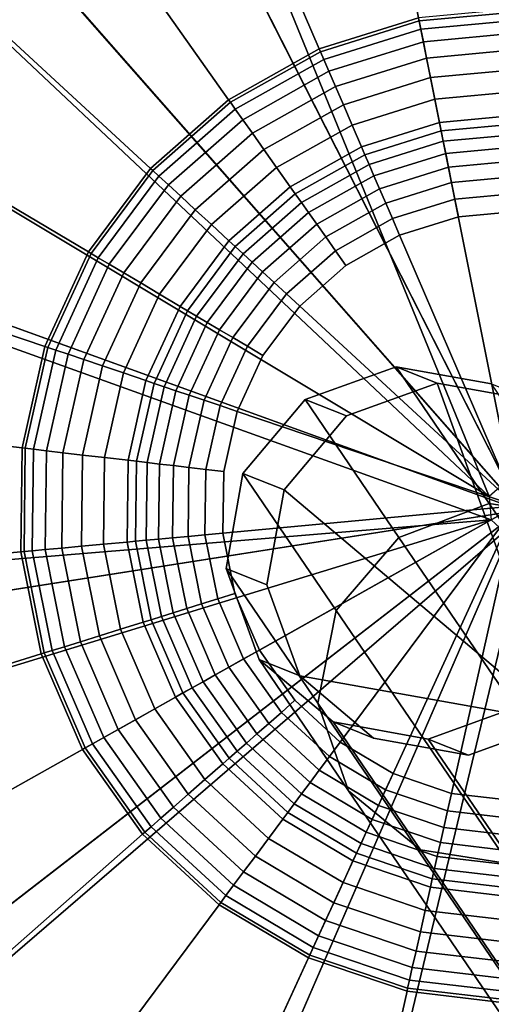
# Model space of a CAD drawing. Extents: x -43.1 to 43.1, y -41.3 to 41.3.
# Tile 210 of 256: x -18.3 to -17.9, y 27.9 to 28.7. Entities that reach past the tile are written whole.
import ezdxf

# ---------------------------------------------------------------- set-up
doc = ezdxf.new("R2010")
doc.units = 0
for name, color, linetype in [('CABLE.1', 18, 'CONTINUOUS'), ('LAMP', 7, 'CONTINUOUS'), ('LAMP_SUPPORT', 18, 'CONTINUOUS')]:
    doc.layers.add(name, color=color, linetype=linetype)

msp = doc.modelspace()

# ---------------------------------------------------------------- linework, layer by layer
at = {"layer": 'CABLE.1'}
for points in [[(-18.0516, 28.413, 35.2047), (-17.9759, 28.4402, 35.2055), (-17.9417, 28.4266, 36.3908), (-18.0173, 28.3994, 36.3927)], [(-17.9736, 28.2983, 34.3967), (-17.8985, 28.3264, 34.4031), (-17.9759, 28.4402, 35.2055), (-18.0516, 28.413, 35.2047)], [(-17.9759, 28.4402, 35.2055), (-17.8966, 28.426, 35.2091), (-17.8626, 28.4124, 36.3884), (-17.9417, 28.4266, 36.3908)], [(-17.8985, 28.3264, 34.4031), (-17.8206, 28.3143, 34.4212), (-17.8966, 28.426, 35.2091), (-17.9759, 28.4402, 35.2055)], [(-17.84, 28.1444, 36.3847), (-18.0692, 28.3379, 36.3935), (-18.0173, 28.3994, 36.3927), (-17.9417, 28.4266, 36.3908)], [(-17.84, 28.1444, 36.3847), (-17.9417, 28.4266, 36.3908), (-17.8626, 28.4124, 36.3884), (-17.8012, 28.3606, 36.386)], [(-18.1034, 28.3515, 35.207), (-18.0516, 28.413, 35.2047), (-18.0173, 28.3994, 36.3927), (-18.0692, 28.3379, 36.3935)], [(-18.0258, 28.2375, 34.4037), (-17.9736, 28.2983, 34.3967), (-18.0516, 28.413, 35.2047), (-18.1034, 28.3515, 35.207)], [(-18.1174, 28.2723, 35.2116), (-18.1034, 28.3515, 35.207), (-18.0692, 28.3379, 36.3935), (-18.0834, 28.2588, 36.393)], [(-18.0411, 28.1603, 34.4221), (-18.0258, 28.2375, 34.4037), (-18.1034, 28.3515, 35.207), (-18.1174, 28.2723, 35.2116)], [(-17.84, 28.1444, 36.3847), (-18.0561, 28.1832, 36.3913), (-18.0834, 28.2588, 36.393), (-18.0692, 28.3379, 36.3935)], [(-17.757, 27.981, 33.6518), (-17.6834, 28.0112, 33.6631), (-17.8985, 28.3264, 34.4031), (-17.9736, 28.2983, 34.3967)], [(-17.6834, 28.0112, 33.6631), (-17.6095, 28.005, 33.6951), (-17.8206, 28.3143, 34.4212), (-17.8985, 28.3264, 34.4031)], [(-17.8108, 27.9224, 33.6641), (-17.757, 27.981, 33.6518), (-17.9736, 28.2983, 34.3967), (-18.0258, 28.2375, 34.4037)], [(-18.09, 28.1966, 35.2174), (-18.1174, 28.2723, 35.2116), (-18.0834, 28.2588, 36.393), (-18.0561, 28.1832, 36.3913)], [(-18.0155, 28.0873, 34.4472), (-18.0411, 28.1603, 34.4221), (-18.1174, 28.2723, 35.2116), (-18.09, 28.1966, 35.2174)], [(-17.8303, 27.8512, 33.6967), (-17.8108, 27.9224, 33.6641), (-18.0258, 28.2375, 34.4037), (-18.0411, 28.1603, 34.4221)], [(-18.0284, 28.1447, 35.2229), (-18.09, 28.1966, 35.2174), (-18.0561, 28.1832, 36.3913), (-17.9947, 28.1313, 36.389)], [(-17.9557, 28.0382, 34.472), (-18.0155, 28.0873, 34.4472), (-18.09, 28.1966, 35.2174), (-18.0284, 28.1447, 35.2229)], [(-17.84, 28.1444, 36.3847), (-17.9156, 28.1171, 36.3865), (-17.9947, 28.1313, 36.389), (-18.0561, 28.1832, 36.3913)], [(-17.8102, 27.7865, 33.741), (-17.8303, 27.8512, 33.6967), (-18.0411, 28.1603, 34.4221), (-18.0155, 28.0873, 34.4472)], [(-17.8734, 28.1577, 35.2272), (-17.9491, 28.1304, 35.2264), (-17.9156, 28.1171, 36.3865), (-17.84, 28.1444, 36.3847)], [(-17.8027, 28.0541, 34.4965), (-17.8778, 28.026, 34.4901), (-17.9491, 28.1304, 35.2264), (-17.8734, 28.1577, 35.2272)], [(-17.9491, 28.1304, 35.2264), (-18.0284, 28.1447, 35.2229), (-17.9947, 28.1313, 36.389), (-17.9156, 28.1171, 36.3865)], [(-17.8778, 28.026, 34.4901), (-17.9557, 28.0382, 34.472), (-18.0284, 28.1447, 35.2229), (-17.9491, 28.1304, 35.2264)], [(-17.756, 27.7455, 33.785), (-17.8102, 27.7865, 33.741), (-18.0155, 28.0873, 34.4472), (-17.9557, 28.0382, 34.472)], [(-17.6822, 27.7393, 33.8169), (-17.756, 27.7455, 33.785), (-17.9557, 28.0382, 34.472), (-17.8778, 28.026, 34.4901)]]:
    msp.add_3dface(points, dxfattribs=at)
at = {"layer": 'LAMP'}
for points in [[(-18.0369, 29.0603, 41.1433), (-18.2156, 28.9963, 41.1433), (-17.8727, 28.3209, 41.1433), (-17.8478, 29.0779, 41.1433)], [(-18.3728, 28.8898, 41.1433), (-17.8727, 28.3209, 41.1433), (-18.2156, 28.9963, 41.1433)], [(-18.0028, 28.9069, 44.2735), (-17.853, 28.9208, 44.2735), (-17.8727, 28.3209, 44.2735), (-18.1444, 28.8561, 44.2735)], [(-18.4986, 28.7476, 41.1433), (-18.585, 28.5785, 41.1433), (-17.8727, 28.3209, 41.1433), (-18.3728, 28.8898, 41.1433)], [(-18.269, 28.7717, 44.2735), (-18.1444, 28.8561, 44.2735), (-17.8727, 28.3209, 44.2735)], [(-18.4555, 28.7182, 44.2522), (-18.3384, 28.8507, 44.2522), (-18.269, 28.7717, 44.2735), (-18.3687, 28.659, 44.2735)], [(-18.3687, 28.659, 44.2735), (-18.269, 28.7717, 44.2735), (-17.8727, 28.3209, 44.2735), (-18.4372, 28.5251, 44.2735)], [(-18.6267, 28.3933, 41.1433), (-18.621, 28.2035, 41.1433), (-17.8727, 28.3209, 41.1433), (-18.585, 28.5785, 41.1433)], [(-18.4702, 28.3783, 44.2735), (-18.4372, 28.5251, 44.2735), (-17.8727, 28.3209, 44.2735), (-18.4657, 28.2279, 44.2735)], [(-18.5683, 28.0211, 41.1434), (-18.4719, 27.8576, 41.1434), (-17.8727, 28.3209, 41.1433), (-18.621, 28.2035, 41.1433)], [(-18.3378, 27.7231, 41.1434), (-18.1746, 27.6262, 41.1433), (-17.8727, 28.3209, 41.1433), (-18.4719, 27.8576, 41.1434)], [(-18.4239, 28.0834, 44.2735), (-18.4657, 28.2279, 44.2735), (-17.8727, 28.3209, 44.2735), (-18.3475, 27.9538, 44.2735)], [(-18.2413, 27.8472, 44.2735), (-18.3475, 27.9538, 44.2735), (-17.8727, 28.3209, 44.2735), (-18.1119, 27.7704, 44.2735)], [(-17.9923, 27.573, 41.1433), (-17.8026, 27.5667, 41.1433), (-17.8727, 28.3209, 41.1433), (-18.1746, 27.6262, 41.1433)], [(-17.9675, 27.7282, 44.2735), (-18.1119, 27.7704, 44.2735), (-17.8727, 28.3209, 44.2735), (-17.8171, 27.7233, 44.2735)], [(-18.3058, 27.7643, 44.2522), (-18.4307, 27.8895, 44.2522), (-18.3475, 27.9538, 44.2735), (-18.2413, 27.8472, 44.2735)]]:
    msp.add_3dface(points, dxfattribs=at)
at = {"layer": 'LAMP_SUPPORT'}
for points in [[(-17.8806, 28.3479, 40.5662), (-18.0635, 29.262, 40.5662), (-17.8645, 29.2806, 40.5662), (-17.666, 29.2573, 40.5662)], [(-17.8806, 28.3479, 40.5662), (-17.8985, 28.3322, 40.5662), (-18.2544, 29.2026, 40.5662), (-18.0635, 29.262, 40.5662)], [(-17.8985, 28.3322, 40.5662), (-18.5788, 28.9727, 40.5662), (-18.4286, 29.1047, 40.5662), (-18.2544, 29.2026, 40.5662)], [(-18.0267, 29.0778, 36.7827), (-18.18, 29.03, 36.7827), (-18.0398, 28.7048, 36.7827), (-17.9572, 28.7306, 36.7827)], [(-18.18, 29.03, 36.7827), (-18.32, 28.9514, 36.7827), (-18.1153, 28.6624, 36.7827), (-18.0398, 28.7048, 36.7827)], [(-17.8985, 28.3322, 40.5662), (-18.6982, 28.8124, 40.5662), (-18.5788, 28.9727, 40.5662)], [(-18.32, 28.9514, 36.7827), (-18.4406, 28.8453, 36.7827), (-18.1803, 28.6053, 36.7827), (-18.1153, 28.6624, 36.7827)], [(-18.4406, 28.8453, 36.7827), (-18.5366, 28.7165, 36.7827), (-18.232, 28.5358, 36.7827), (-18.1803, 28.6053, 36.7827)], [(-17.8985, 28.3322, 40.5662), (-17.8967, 28.3128, 40.5662), (-18.7816, 28.6308, 40.5662), (-18.6982, 28.8124, 40.5662)], [(-17.871, 28.7386, 36.7827), (-17.9572, 28.7306, 36.7827), (-17.9567, 28.728, 36.763), (-17.871, 28.736, 36.763)], [(-17.871, 28.736, 36.763), (-17.9567, 28.728, 36.763), (-17.9553, 28.7212, 36.7108), (-17.8711, 28.729, 36.7108)], [(-17.9572, 28.7306, 36.7827), (-18.0398, 28.7048, 36.7827), (-18.0388, 28.7024, 36.763), (-17.9567, 28.728, 36.763)], [(-17.9567, 28.728, 36.763), (-18.0388, 28.7024, 36.763), (-18.036, 28.696, 36.7108), (-17.9553, 28.7212, 36.7108)], [(-17.8711, 28.729, 36.7108), (-17.9553, 28.7212, 36.7108), (-17.9532, 28.7106, 36.6355), (-17.8712, 28.7183, 36.6355)], [(-18.5366, 28.7165, 36.7827), (-18.6036, 28.5706, 36.7827), (-18.2682, 28.4572, 36.7827), (-18.232, 28.5358, 36.7827)], [(-17.9553, 28.7212, 36.7108), (-18.036, 28.696, 36.7108), (-18.0318, 28.6861, 36.6355), (-17.9532, 28.7106, 36.6355)], [(-17.8712, 28.7183, 36.6355), (-17.9532, 28.7106, 36.6355), (-17.9505, 28.697, 36.5472), (-17.8714, 28.7044, 36.5472)], [(-17.9532, 28.7106, 36.6355), (-18.0318, 28.6861, 36.6355), (-18.0263, 28.6734, 36.5472), (-17.9505, 28.697, 36.5472)], [(-18.0398, 28.7048, 36.7827), (-18.1153, 28.6624, 36.7827), (-18.1138, 28.6603, 36.763), (-18.0388, 28.7024, 36.763)], [(-18.0388, 28.7024, 36.763), (-18.1138, 28.6603, 36.763), (-18.1098, 28.6546, 36.7108), (-18.036, 28.696, 36.7108)], [(-17.8714, 28.7044, 36.5472), (-17.9505, 28.697, 36.5472), (-17.9472, 28.6809, 36.4555), (-17.8716, 28.688, 36.4555)], [(-18.036, 28.696, 36.7108), (-18.1098, 28.6546, 36.7108), (-18.1036, 28.6458, 36.6355), (-18.0318, 28.6861, 36.6355)], [(-17.9505, 28.697, 36.5472), (-18.0263, 28.6734, 36.5472), (-18.0198, 28.6583, 36.4555), (-17.9472, 28.6809, 36.4555)], [(-18.0318, 28.6861, 36.6355), (-18.1036, 28.6458, 36.6355), (-18.0955, 28.6345, 36.5472), (-18.0263, 28.6734, 36.5472)], [(-17.8716, 28.688, 36.4555), (-17.9472, 28.6809, 36.4555), (-17.9436, 28.6629, 36.3703), (-17.8718, 28.6696, 36.3703)], [(-17.9472, 28.6809, 36.4555), (-18.0198, 28.6583, 36.4555), (-18.0125, 28.6414, 36.3703), (-17.9436, 28.6629, 36.3703)], [(-18.0263, 28.6734, 36.5472), (-18.0955, 28.6345, 36.5472), (-18.086, 28.6211, 36.4555), (-18.0198, 28.6583, 36.4555)], [(-17.8718, 28.6696, 36.3703), (-17.9436, 28.6629, 36.3703), (-17.9397, 28.6435, 36.3013), (-17.872, 28.6498, 36.3013)], [(-18.1153, 28.6624, 36.7827), (-18.1803, 28.6053, 36.7827), (-18.1784, 28.6035, 36.763), (-18.1138, 28.6603, 36.763)], [(-18.1138, 28.6603, 36.763), (-18.1784, 28.6035, 36.763), (-18.1733, 28.5988, 36.7108), (-18.1098, 28.6546, 36.7108)], [(-17.9436, 28.6629, 36.3703), (-18.0125, 28.6414, 36.3703), (-18.0047, 28.6233, 36.3013), (-17.9397, 28.6435, 36.3013)], [(-18.1098, 28.6546, 36.7108), (-18.1733, 28.5988, 36.7108), (-18.1654, 28.5915, 36.6355), (-18.1036, 28.6458, 36.6355)], [(-18.0198, 28.6583, 36.4555), (-18.086, 28.6211, 36.4555), (-18.0754, 28.6061, 36.3703), (-18.0125, 28.6414, 36.3703)], [(-18.1036, 28.6458, 36.6355), (-18.1654, 28.5915, 36.6355), (-18.1552, 28.5821, 36.5472), (-18.0955, 28.6345, 36.5472)], [(-17.9397, 28.6435, 36.3013), (-18.0047, 28.6233, 36.3013), (-18.0019, 28.6167, 36.2841), (-17.9383, 28.6365, 36.2841)], [(-17.872, 28.6498, 36.3013), (-17.9397, 28.6435, 36.3013), (-17.9383, 28.6365, 36.2841), (-17.8721, 28.6427, 36.2841)], [(-18.0125, 28.6414, 36.3703), (-18.0754, 28.6061, 36.3703), (-18.064, 28.59, 36.3013), (-18.0047, 28.6233, 36.3013)], [(-17.9383, 28.6365, 36.2841), (-18.0019, 28.6167, 36.2841), (-17.9984, 28.6086, 36.2683), (-17.9366, 28.6279, 36.2683)], [(-17.8721, 28.6427, 36.2841), (-17.9383, 28.6365, 36.2841), (-17.9366, 28.6279, 36.2683), (-17.8722, 28.6339, 36.2683)], [(-17.8967, 28.3128, 40.5662), (-18.8279, 28.236, 40.5662), (-18.8255, 28.4358, 40.5662), (-18.7816, 28.6308, 40.5662)], [(-18.0955, 28.6345, 36.5472), (-18.1552, 28.5821, 36.5472), (-18.1431, 28.5709, 36.4555), (-18.086, 28.6211, 36.4555)], [(-17.9366, 28.6279, 36.2683), (-17.9984, 28.6086, 36.2683), (-17.9943, 28.5991, 36.2543), (-17.9346, 28.6177, 36.2543)], [(-17.8722, 28.6339, 36.2683), (-17.9366, 28.6279, 36.2683), (-17.9346, 28.6177, 36.2543), (-17.8724, 28.6235, 36.2543)], [(-18.086, 28.6211, 36.4555), (-18.1431, 28.5709, 36.4555), (-18.1296, 28.5585, 36.3703), (-18.0754, 28.6061, 36.3703)], [(-18.0047, 28.6233, 36.3013), (-18.064, 28.59, 36.3013), (-18.0598, 28.5841, 36.2841), (-18.0019, 28.6167, 36.2841)], [(-17.8724, 28.6235, 36.2543), (-17.9346, 28.6177, 36.2543), (-17.9323, 28.6062, 36.2426), (-17.8725, 28.6118, 36.2426)], [(-18.0019, 28.6167, 36.2841), (-18.0598, 28.5841, 36.2841), (-18.0547, 28.5769, 36.2683), (-17.9984, 28.6086, 36.2683)], [(-17.9346, 28.6177, 36.2543), (-17.9943, 28.5991, 36.2543), (-17.9896, 28.5883, 36.2426), (-17.9323, 28.6062, 36.2426)], [(-17.8725, 28.6118, 36.2426), (-17.9323, 28.6062, 36.2426), (-17.9297, 28.5935, 36.2337), (-17.8726, 28.5988, 36.2337)], [(-18.1803, 28.6053, 36.7827), (-18.232, 28.5358, 36.7827), (-18.2298, 28.5345, 36.763), (-18.1784, 28.6035, 36.763)], [(-18.1784, 28.6035, 36.763), (-18.2298, 28.5345, 36.763), (-18.2238, 28.5309, 36.7108), (-18.1733, 28.5988, 36.7108)], [(-18.0754, 28.6061, 36.3703), (-18.1296, 28.5585, 36.3703), (-18.115, 28.5451, 36.3013), (-18.064, 28.59, 36.3013)], [(-17.9984, 28.6086, 36.2683), (-18.0547, 28.5769, 36.2683), (-18.0488, 28.5685, 36.2543), (-17.9943, 28.5991, 36.2543)], [(-17.9323, 28.6062, 36.2426), (-17.9896, 28.5883, 36.2426), (-17.9845, 28.5764, 36.2337), (-17.9297, 28.5935, 36.2337)], [(-18.1733, 28.5988, 36.7108), (-18.2238, 28.5309, 36.7108), (-18.2146, 28.5255, 36.6355), (-18.1654, 28.5915, 36.6355)], [(-17.9943, 28.5991, 36.2543), (-18.0488, 28.5685, 36.2543), (-18.042, 28.5589, 36.2426), (-17.9896, 28.5883, 36.2426)], [(-17.8726, 28.5988, 36.2337), (-17.9297, 28.5935, 36.2337), (-17.927, 28.5797, 36.228), (-17.8728, 28.5847, 36.228)], [(-18.1654, 28.5915, 36.6355), (-18.2146, 28.5255, 36.6355), (-18.2026, 28.5184, 36.5472), (-18.1552, 28.5821, 36.5472)], [(-18.064, 28.59, 36.3013), (-18.115, 28.5451, 36.3013), (-18.1098, 28.5402, 36.2841), (-18.0598, 28.5841, 36.2841)], [(-17.9896, 28.5883, 36.2426), (-18.042, 28.5589, 36.2426), (-18.0345, 28.5483, 36.2337), (-17.9845, 28.5764, 36.2337)], [(-17.9297, 28.5935, 36.2337), (-17.9845, 28.5764, 36.2337), (-17.9789, 28.5635, 36.228), (-17.927, 28.5797, 36.228)], [(-18.1552, 28.5821, 36.5472), (-18.2026, 28.5184, 36.5472), (-18.1885, 28.51, 36.4555), (-18.1431, 28.5709, 36.4555)], [(-18.0598, 28.5841, 36.2841), (-18.1098, 28.5402, 36.2841), (-18.1033, 28.5343, 36.2683), (-18.0547, 28.5769, 36.2683)], [(-17.927, 28.5797, 36.228), (-17.9789, 28.5635, 36.228), (-17.973, 28.5497, 36.226), (-17.924, 28.5649, 36.226)], [(-17.8728, 28.5847, 36.228), (-17.927, 28.5797, 36.228), (-17.924, 28.5649, 36.226), (-17.873, 28.5697, 36.226)], [(-18.6036, 28.5706, 36.7827), (-18.6389, 28.4139, 36.7827), (-18.2872, 28.3727, 36.7827), (-18.2682, 28.4572, 36.7827)], [(-18.1431, 28.5709, 36.4555), (-18.1885, 28.51, 36.4555), (-18.1727, 28.5006, 36.3703), (-18.1296, 28.5585, 36.3703)], [(-18.0547, 28.5769, 36.2683), (-18.1033, 28.5343, 36.2683), (-18.0957, 28.5272, 36.2543), (-18.0488, 28.5685, 36.2543)], [(-17.9845, 28.5764, 36.2337), (-18.0345, 28.5483, 36.2337), (-18.0263, 28.5368, 36.228), (-17.9789, 28.5635, 36.228)], [(-17.873, 28.5697, 36.226), (-17.924, 28.5649, 36.226), (-17.973, 28.5497, 36.226), (-17.8759, 28.3245, 36.226)], [(-18.0488, 28.5685, 36.2543), (-18.0957, 28.5272, 36.2543), (-18.0871, 28.5193, 36.2426), (-18.042, 28.5589, 36.2426)], [(-17.9789, 28.5635, 36.228), (-18.0263, 28.5368, 36.228), (-18.0177, 28.5246, 36.226), (-17.973, 28.5497, 36.226)], [(-18.1296, 28.5585, 36.3703), (-18.1727, 28.5006, 36.3703), (-18.1557, 28.4905, 36.3013), (-18.115, 28.5451, 36.3013)], [(-18.042, 28.5589, 36.2426), (-18.0871, 28.5193, 36.2426), (-18.0775, 28.5105, 36.2337), (-18.0345, 28.5483, 36.2337)], [(-18.115, 28.5451, 36.3013), (-18.1557, 28.4905, 36.3013), (-18.1495, 28.4869, 36.2841), (-18.1098, 28.5402, 36.2841)], [(-18.0345, 28.5483, 36.2337), (-18.0775, 28.5105, 36.2337), (-18.0672, 28.5009, 36.228), (-18.0263, 28.5368, 36.228)], [(-17.973, 28.5497, 36.226), (-18.0177, 28.5246, 36.226), (-18.0561, 28.4907, 36.226), (-17.8759, 28.3245, 36.226)], [(-18.1098, 28.5402, 36.2841), (-18.1495, 28.4869, 36.2841), (-18.142, 28.4824, 36.2683), (-18.1033, 28.5343, 36.2683)], [(-18.0263, 28.5368, 36.228), (-18.0672, 28.5009, 36.228), (-18.0561, 28.4907, 36.226), (-18.0177, 28.5246, 36.226)], [(-18.232, 28.5358, 36.7827), (-18.2682, 28.4572, 36.7827), (-18.2657, 28.4563, 36.763), (-18.2298, 28.5345, 36.763)], [(-18.2298, 28.5345, 36.763), (-18.2657, 28.4563, 36.763), (-18.2591, 28.4541, 36.7108), (-18.2238, 28.5309, 36.7108)], [(-18.2238, 28.5309, 36.7108), (-18.2591, 28.4541, 36.7108), (-18.2489, 28.4507, 36.6355), (-18.2146, 28.5255, 36.6355)], [(-18.1033, 28.5343, 36.2683), (-18.142, 28.4824, 36.2683), (-18.1331, 28.4771, 36.2543), (-18.0957, 28.5272, 36.2543)], [(-18.2146, 28.5255, 36.6355), (-18.2489, 28.4507, 36.6355), (-18.2358, 28.4462, 36.5472), (-18.2026, 28.5184, 36.5472)], [(-18.0957, 28.5272, 36.2543), (-18.1331, 28.4771, 36.2543), (-18.123, 28.4711, 36.2426), (-18.0871, 28.5193, 36.2426)], [(-18.2026, 28.5184, 36.5472), (-18.2358, 28.4462, 36.5472), (-18.2202, 28.441, 36.4555), (-18.1885, 28.51, 36.4555)], [(-18.0871, 28.5193, 36.2426), (-18.123, 28.4711, 36.2426), (-18.1118, 28.4645, 36.2337), (-18.0775, 28.5105, 36.2337)], [(-18.1885, 28.51, 36.4555), (-18.2202, 28.441, 36.4555), (-18.2028, 28.4351, 36.3703), (-18.1727, 28.5006, 36.3703)], [(-18.0775, 28.5105, 36.2337), (-18.1118, 28.4645, 36.2337), (-18.0997, 28.4573, 36.228), (-18.0672, 28.5009, 36.228)], [(-18.1727, 28.5006, 36.3703), (-18.2028, 28.4351, 36.3703), (-18.1841, 28.4287, 36.3013), (-18.1557, 28.4905, 36.3013)], [(-18.0672, 28.5009, 36.228), (-18.0997, 28.4573, 36.228), (-18.0868, 28.4496, 36.226), (-18.0561, 28.4907, 36.226)], [(-18.1557, 28.4905, 36.3013), (-18.1841, 28.4287, 36.3013), (-18.1773, 28.4264, 36.2841), (-18.1495, 28.4869, 36.2841)], [(-18.0561, 28.4907, 36.226), (-18.0868, 28.4496, 36.226), (-18.1082, 28.4031, 36.226), (-17.8759, 28.3245, 36.226)], [(-18.1495, 28.4869, 36.2841), (-18.1773, 28.4264, 36.2841), (-18.169, 28.4236, 36.2683), (-18.142, 28.4824, 36.2683)], [(-18.142, 28.4824, 36.2683), (-18.169, 28.4236, 36.2683), (-18.1592, 28.4203, 36.2543), (-18.1331, 28.4771, 36.2543)], [(-18.1331, 28.4771, 36.2543), (-18.1592, 28.4203, 36.2543), (-18.148, 28.4166, 36.2426), (-18.123, 28.4711, 36.2426)], [(-18.123, 28.4711, 36.2426), (-18.148, 28.4166, 36.2426), (-18.1357, 28.4124, 36.2337), (-18.1118, 28.4645, 36.2337)], [(-18.1118, 28.4645, 36.2337), (-18.1357, 28.4124, 36.2337), (-18.1224, 28.4079, 36.228), (-18.0997, 28.4573, 36.228)], [(-18.2682, 28.4572, 36.7827), (-18.2872, 28.3727, 36.7827), (-18.2846, 28.3724, 36.763), (-18.2657, 28.4563, 36.763)], [(-18.2657, 28.4563, 36.763), (-18.2846, 28.3724, 36.763), (-18.2777, 28.3716, 36.7108), (-18.2591, 28.4541, 36.7108)], [(-18.0997, 28.4573, 36.228), (-18.1224, 28.4079, 36.228), (-18.1082, 28.4031, 36.226), (-18.0868, 28.4496, 36.226)], [(-18.2591, 28.4541, 36.7108), (-18.2777, 28.3716, 36.7108), (-18.267, 28.3704, 36.6355), (-18.2489, 28.4507, 36.6355)], [(-18.2489, 28.4507, 36.6355), (-18.267, 28.3704, 36.6355), (-18.2532, 28.3687, 36.5472), (-18.2358, 28.4462, 36.5472)], [(-18.2358, 28.4462, 36.5472), (-18.2532, 28.3687, 36.5472), (-18.2369, 28.3668, 36.4555), (-18.2202, 28.441, 36.4555)], [(-18.2202, 28.441, 36.4555), (-18.2369, 28.3668, 36.4555), (-18.2186, 28.3647, 36.3703), (-18.2028, 28.4351, 36.3703)], [(-18.2028, 28.4351, 36.3703), (-18.2186, 28.3647, 36.3703), (-18.199, 28.3624, 36.3013), (-18.1841, 28.4287, 36.3013)], [(-18.1841, 28.4287, 36.3013), (-18.199, 28.3624, 36.3013), (-18.1919, 28.3616, 36.2841), (-18.1773, 28.4264, 36.2841)], [(-18.1773, 28.4264, 36.2841), (-18.1919, 28.3616, 36.2841), (-18.1832, 28.3605, 36.2683), (-18.169, 28.4236, 36.2683)], [(-18.169, 28.4236, 36.2683), (-18.1832, 28.3605, 36.2683), (-18.1729, 28.3593, 36.2543), (-18.1592, 28.4203, 36.2543)], [(-18.6389, 28.4139, 36.7827), (-18.6408, 28.2534, 36.7827), (-18.2882, 28.2862, 36.7827), (-18.2872, 28.3727, 36.7827)], [(-18.1592, 28.4203, 36.2543), (-18.1729, 28.3593, 36.2543), (-18.1612, 28.358, 36.2426), (-18.148, 28.4166, 36.2426)], [(-18.148, 28.4166, 36.2426), (-18.1612, 28.358, 36.2426), (-18.1483, 28.3565, 36.2337), (-18.1357, 28.4124, 36.2337)], [(-18.1357, 28.4124, 36.2337), (-18.1483, 28.3565, 36.2337), (-18.1343, 28.3548, 36.228), (-18.1224, 28.4079, 36.228)], [(-18.1224, 28.4079, 36.228), (-18.1343, 28.3548, 36.228), (-18.1194, 28.3531, 36.226), (-18.1082, 28.4031, 36.226)], [(-18.1082, 28.4031, 36.226), (-18.1194, 28.3531, 36.226), (-18.12, 28.3018, 36.226), (-17.8759, 28.3245, 36.226)], [(-18.2872, 28.3727, 36.7827), (-18.2882, 28.2862, 36.7827), (-18.2856, 28.2864, 36.763), (-18.2846, 28.3724, 36.763)], [(-18.2846, 28.3724, 36.763), (-18.2856, 28.2864, 36.763), (-18.2787, 28.2871, 36.7108), (-18.2777, 28.3716, 36.7108)], [(-18.2777, 28.3716, 36.7108), (-18.2787, 28.2871, 36.7108), (-18.268, 28.2881, 36.6355), (-18.267, 28.3704, 36.6355)], [(-18.267, 28.3704, 36.6355), (-18.268, 28.2881, 36.6355), (-18.2542, 28.2893, 36.5472), (-18.2532, 28.3687, 36.5472)], [(-18.2532, 28.3687, 36.5472), (-18.2542, 28.2893, 36.5472), (-18.2378, 28.2909, 36.4555), (-18.2369, 28.3668, 36.4555)], [(-18.2369, 28.3668, 36.4555), (-18.2378, 28.2909, 36.4555), (-18.2195, 28.2926, 36.3703), (-18.2186, 28.3647, 36.3703)], [(-18.2186, 28.3647, 36.3703), (-18.2195, 28.2926, 36.3703), (-18.1998, 28.2944, 36.3013), (-18.199, 28.3624, 36.3013)], [(-18.199, 28.3624, 36.3013), (-18.1998, 28.2944, 36.3013), (-18.1927, 28.2951, 36.2841), (-18.1919, 28.3616, 36.2841)], [(-18.1919, 28.3616, 36.2841), (-18.1927, 28.2951, 36.2841), (-18.1839, 28.2959, 36.2683), (-18.1832, 28.3605, 36.2683)], [(-18.1832, 28.3605, 36.2683), (-18.1839, 28.2959, 36.2683), (-18.1736, 28.2968, 36.2543), (-18.1729, 28.3593, 36.2543)], [(-18.1729, 28.3593, 36.2543), (-18.1736, 28.2968, 36.2543), (-18.1619, 28.2979, 36.2426), (-18.1612, 28.358, 36.2426)], [(-18.1612, 28.358, 36.2426), (-18.1619, 28.2979, 36.2426), (-18.149, 28.2991, 36.2337), (-18.1483, 28.3565, 36.2337)], [(-18.1483, 28.3565, 36.2337), (-18.149, 28.2991, 36.2337), (-18.135, 28.3004, 36.228), (-18.1343, 28.3548, 36.228)], [(-18.1343, 28.3548, 36.228), (-18.135, 28.3004, 36.228), (-18.12, 28.3018, 36.226), (-18.1194, 28.3531, 36.226)], [(-18.12, 28.3018, 36.226), (-18.11, 28.2516, 36.226), (-18.0897, 28.2045, 36.226), (-17.8759, 28.3245, 36.226)], [(-18.0897, 28.2045, 36.226), (-18.0601, 28.1627, 36.226), (-18.0224, 28.1279, 36.226), (-17.8759, 28.3245, 36.226)], [(-18.0224, 28.1279, 36.226), (-17.9783, 28.1018, 36.226), (-17.9298, 28.0853, 36.226), (-17.8759, 28.3245, 36.226)], [(-17.9298, 28.0853, 36.226), (-17.8788, 28.0794, 36.226), (-17.8278, 28.0841, 36.226), (-17.8759, 28.3245, 36.226)], [(-17.8967, 28.3128, 40.5662), (-18.7887, 28.04, 40.5662), (-18.8279, 28.236, 40.5662)], [(-17.8967, 28.3128, 40.5662), (-18.7096, 27.8564, 40.5662), (-18.7887, 28.04, 40.5662)], [(-17.8967, 28.3128, 40.5662), (-17.8859, 28.3028, 40.5662), (-18.594, 27.6933, 40.5662), (-18.7096, 27.8564, 40.5662)], [(-17.8859, 28.3028, 40.5662), (-18.2752, 27.4558, 40.5662), (-18.4471, 27.5578, 40.5662), (-18.594, 27.6933, 40.5662)], [(-17.8859, 28.3028, 40.5662), (-17.8665, 28.3026, 40.5662), (-18.0858, 27.3918, 40.5662), (-18.2752, 27.4558, 40.5662)], [(-18.1619, 28.2979, 36.2426), (-18.1502, 28.239, 36.2426), (-18.1378, 28.2429, 36.2337), (-18.149, 28.2991, 36.2337)], [(-18.149, 28.2991, 36.2337), (-18.1378, 28.2429, 36.2337), (-18.1243, 28.2471, 36.228), (-18.135, 28.3004, 36.228)], [(-18.135, 28.3004, 36.228), (-18.1243, 28.2471, 36.228), (-18.11, 28.2516, 36.226), (-18.12, 28.3018, 36.226)], [(-17.8665, 28.3026, 40.5662), (-17.8873, 27.3685, 40.5662), (-18.0858, 27.3918, 40.5662)], [(-18.2542, 28.2893, 36.5472), (-18.2386, 28.2115, 36.5472), (-18.2229, 28.2163, 36.4555), (-18.2378, 28.2909, 36.4555)], [(-18.2378, 28.2909, 36.4555), (-18.2229, 28.2163, 36.4555), (-18.2053, 28.2218, 36.3703), (-18.2195, 28.2926, 36.3703)], [(-18.2195, 28.2926, 36.3703), (-18.2053, 28.2218, 36.3703), (-18.1865, 28.2277, 36.3013), (-18.1998, 28.2944, 36.3013)], [(-18.1998, 28.2944, 36.3013), (-18.1865, 28.2277, 36.3013), (-18.1797, 28.2298, 36.2841), (-18.1927, 28.2951, 36.2841)], [(-18.1927, 28.2951, 36.2841), (-18.1797, 28.2298, 36.2841), (-18.1712, 28.2325, 36.2683), (-18.1839, 28.2959, 36.2683)], [(-18.1839, 28.2959, 36.2683), (-18.1712, 28.2325, 36.2683), (-18.1614, 28.2355, 36.2543), (-18.1736, 28.2968, 36.2543)], [(-18.1736, 28.2968, 36.2543), (-18.1614, 28.2355, 36.2543), (-18.1502, 28.239, 36.2426), (-18.1619, 28.2979, 36.2426)], [(-18.6408, 28.2534, 36.7827), (-18.6093, 28.0959, 36.7827), (-18.2712, 28.2013, 36.7827), (-18.2882, 28.2862, 36.7827)], [(-18.2882, 28.2862, 36.7827), (-18.2712, 28.2013, 36.7827), (-18.2687, 28.2021, 36.763), (-18.2856, 28.2864, 36.763)], [(-18.2856, 28.2864, 36.763), (-18.2687, 28.2021, 36.763), (-18.2621, 28.2041, 36.7108), (-18.2787, 28.2871, 36.7108)], [(-18.2787, 28.2871, 36.7108), (-18.2621, 28.2041, 36.7108), (-18.2518, 28.2073, 36.6355), (-18.268, 28.2881, 36.6355)], [(-18.268, 28.2881, 36.6355), (-18.2518, 28.2073, 36.6355), (-18.2386, 28.2115, 36.5472), (-18.2542, 28.2893, 36.5472)], [(-18.1243, 28.2471, 36.228), (-18.1028, 28.1971, 36.228), (-18.0897, 28.2045, 36.226), (-18.11, 28.2516, 36.226)], [(-18.1502, 28.239, 36.2426), (-18.1264, 28.1839, 36.2426), (-18.1151, 28.1902, 36.2337), (-18.1378, 28.2429, 36.2337)], [(-18.1378, 28.2429, 36.2337), (-18.1151, 28.1902, 36.2337), (-18.1028, 28.1971, 36.228), (-18.1243, 28.2471, 36.228)], [(-18.1712, 28.2325, 36.2683), (-18.1456, 28.1731, 36.2683), (-18.1366, 28.1781, 36.2543), (-18.1614, 28.2355, 36.2543)], [(-18.1614, 28.2355, 36.2543), (-18.1366, 28.1781, 36.2543), (-18.1264, 28.1839, 36.2426), (-18.1502, 28.239, 36.2426)], [(-18.2053, 28.2218, 36.3703), (-18.1768, 28.1556, 36.3703), (-18.1595, 28.1653, 36.3013), (-18.1865, 28.2277, 36.3013)], [(-18.1865, 28.2277, 36.3013), (-18.1595, 28.1653, 36.3013), (-18.1533, 28.1688, 36.2841), (-18.1797, 28.2298, 36.2841)], [(-18.1797, 28.2298, 36.2841), (-18.1533, 28.1688, 36.2841), (-18.1456, 28.1731, 36.2683), (-18.1712, 28.2325, 36.2683)], [(-18.2229, 28.2163, 36.4555), (-18.1928, 28.1466, 36.4555), (-18.1768, 28.1556, 36.3703), (-18.2053, 28.2218, 36.3703)], [(-18.2518, 28.2073, 36.6355), (-18.2193, 28.1317, 36.6355), (-18.2072, 28.1385, 36.5472), (-18.2386, 28.2115, 36.5472)], [(-18.2386, 28.2115, 36.5472), (-18.2072, 28.1385, 36.5472), (-18.1928, 28.1466, 36.4555), (-18.2229, 28.2163, 36.4555)], [(-18.6093, 28.0959, 36.7827), (-18.5457, 27.9484, 36.7827), (-18.237, 28.1218, 36.7827), (-18.2712, 28.2013, 36.7827)], [(-18.2712, 28.2013, 36.7827), (-18.237, 28.1218, 36.7827), (-18.2347, 28.1231, 36.763), (-18.2687, 28.2021, 36.763)], [(-18.2687, 28.2021, 36.763), (-18.2347, 28.1231, 36.763), (-18.2286, 28.1265, 36.7108), (-18.2621, 28.2041, 36.7108)], [(-18.2621, 28.2041, 36.7108), (-18.2286, 28.1265, 36.7108), (-18.2193, 28.1317, 36.6355), (-18.2518, 28.2073, 36.6355)], [(-18.1028, 28.1971, 36.228), (-18.0713, 28.1527, 36.228), (-18.0601, 28.1627, 36.226), (-18.0897, 28.2045, 36.226)], [(-18.1151, 28.1902, 36.2337), (-18.0819, 28.1435, 36.2337), (-18.0713, 28.1527, 36.228), (-18.1028, 28.1971, 36.228)], [(-18.1264, 28.1839, 36.2426), (-18.0917, 28.1349, 36.2426), (-18.0819, 28.1435, 36.2337), (-18.1151, 28.1902, 36.2337)], [(-18.1456, 28.1731, 36.2683), (-18.1083, 28.1203, 36.2683), (-18.1005, 28.1271, 36.2543), (-18.1366, 28.1781, 36.2543)], [(-18.1366, 28.1781, 36.2543), (-18.1005, 28.1271, 36.2543), (-18.0917, 28.1349, 36.2426), (-18.1264, 28.1839, 36.2426)], [(-18.1595, 28.1653, 36.3013), (-18.1202, 28.1098, 36.3013), (-18.1149, 28.1145, 36.2841), (-18.1533, 28.1688, 36.2841)], [(-18.1533, 28.1688, 36.2841), (-18.1149, 28.1145, 36.2841), (-18.1083, 28.1203, 36.2683), (-18.1456, 28.1731, 36.2683)], [(-18.1768, 28.1556, 36.3703), (-18.1351, 28.0967, 36.3703), (-18.1202, 28.1098, 36.3013), (-18.1595, 28.1653, 36.3013)], [(-18.0713, 28.1527, 36.228), (-18.0314, 28.1159, 36.228), (-18.0224, 28.1279, 36.226), (-18.0601, 28.1627, 36.226)], [(-18.1928, 28.1466, 36.4555), (-18.1489, 28.0846, 36.4555), (-18.1351, 28.0967, 36.3703), (-18.1768, 28.1556, 36.3703)], [(-18.0819, 28.1435, 36.2337), (-18.0398, 28.1046, 36.2337), (-18.0314, 28.1159, 36.228), (-18.0713, 28.1527, 36.228)], [(-18.2072, 28.1385, 36.5472), (-18.1612, 28.0737, 36.5472), (-18.1489, 28.0846, 36.4555), (-18.1928, 28.1466, 36.4555)], [(-18.0917, 28.1349, 36.2426), (-18.0475, 28.0942, 36.2426), (-18.0398, 28.1046, 36.2337), (-18.0819, 28.1435, 36.2337)], [(-18.2193, 28.1317, 36.6355), (-18.1717, 28.0646, 36.6355), (-18.1612, 28.0737, 36.5472), (-18.2072, 28.1385, 36.5472)], [(-18.1005, 28.1271, 36.2543), (-18.0545, 28.0848, 36.2543), (-18.0475, 28.0942, 36.2426), (-18.0917, 28.1349, 36.2426)], [(-18.2286, 28.1265, 36.7108), (-18.1797, 28.0575, 36.7108), (-18.1717, 28.0646, 36.6355), (-18.2193, 28.1317, 36.6355)], [(-18.1083, 28.1203, 36.2683), (-18.0607, 28.0765, 36.2683), (-18.0545, 28.0848, 36.2543), (-18.1005, 28.1271, 36.2543)], [(-18.0314, 28.1159, 36.228), (-17.9846, 28.0881, 36.228), (-17.9783, 28.1018, 36.226), (-18.0224, 28.1279, 36.226)], [(-18.5457, 27.9484, 36.7827), (-18.4529, 27.8173, 36.7827), (-18.1869, 28.0512, 36.7827), (-18.237, 28.1218, 36.7827)], [(-18.237, 28.1218, 36.7827), (-18.1869, 28.0512, 36.7827), (-18.185, 28.0529, 36.763), (-18.2347, 28.1231, 36.763)], [(-18.2347, 28.1231, 36.763), (-18.185, 28.0529, 36.763), (-18.1797, 28.0575, 36.7108), (-18.2286, 28.1265, 36.7108)], [(-18.1149, 28.1145, 36.2841), (-18.066, 28.0694, 36.2841), (-18.0607, 28.0765, 36.2683), (-18.1083, 28.1203, 36.2683)], [(-18.1202, 28.1098, 36.3013), (-18.0702, 28.0637, 36.3013), (-18.066, 28.0694, 36.2841), (-18.1149, 28.1145, 36.2841)], [(-18.0398, 28.1046, 36.2337), (-17.9905, 28.0753, 36.2337), (-17.9846, 28.0881, 36.228), (-18.0314, 28.1159, 36.228)], [(-18.1351, 28.0967, 36.3703), (-18.0821, 28.0478, 36.3703), (-18.0702, 28.0637, 36.3013), (-18.1202, 28.1098, 36.3013)], [(-18.0475, 28.0942, 36.2426), (-17.9959, 28.0635, 36.2426), (-17.9905, 28.0753, 36.2337), (-18.0398, 28.1046, 36.2337)], [(-18.1489, 28.0846, 36.4555), (-18.093, 28.0331, 36.4555), (-18.0821, 28.0478, 36.3703), (-18.1351, 28.0967, 36.3703)], [(-18.0545, 28.0848, 36.2543), (-18.0008, 28.0529, 36.2543), (-17.9959, 28.0635, 36.2426), (-18.0475, 28.0942, 36.2426)], [(-17.9846, 28.0881, 36.228), (-17.933, 28.0707, 36.228), (-17.9298, 28.0853, 36.226), (-17.9783, 28.1018, 36.226)], [(-17.9905, 28.0753, 36.2337), (-17.9361, 28.057, 36.2337), (-17.933, 28.0707, 36.228), (-17.9846, 28.0881, 36.228)], [(-18.1612, 28.0737, 36.5472), (-18.1029, 28.0199, 36.5472), (-18.093, 28.0331, 36.4555), (-18.1489, 28.0846, 36.4555)], [(-18.0607, 28.0765, 36.2683), (-18.0051, 28.0435, 36.2683), (-18.0008, 28.0529, 36.2543), (-18.0545, 28.0848, 36.2543)], [(-17.933, 28.0707, 36.228), (-17.879, 28.0644, 36.228), (-17.8788, 28.0794, 36.226), (-17.9298, 28.0853, 36.226)], [(-18.1717, 28.0646, 36.6355), (-18.1112, 28.0088, 36.6355), (-18.1029, 28.0199, 36.5472), (-18.1612, 28.0737, 36.5472)], [(-18.0702, 28.0637, 36.3013), (-18.0118, 28.029, 36.3013), (-18.0088, 28.0354, 36.2841), (-18.066, 28.0694, 36.2841)], [(-18.066, 28.0694, 36.2841), (-18.0088, 28.0354, 36.2841), (-18.0051, 28.0435, 36.2683), (-18.0607, 28.0765, 36.2683)], [(-17.9959, 28.0635, 36.2426), (-17.939, 28.0443, 36.2426), (-17.9361, 28.057, 36.2337), (-17.9905, 28.0753, 36.2337)], [(-17.9361, 28.057, 36.2337), (-17.8792, 28.0503, 36.2337), (-17.879, 28.0644, 36.228), (-17.933, 28.0707, 36.228)], [(-18.1797, 28.0575, 36.7108), (-18.1176, 28.0002, 36.7108), (-18.1112, 28.0088, 36.6355), (-18.1717, 28.0646, 36.6355)], [(-18.0821, 28.0478, 36.3703), (-18.02, 28.011, 36.3703), (-18.0118, 28.029, 36.3013), (-18.0702, 28.0637, 36.3013)], [(-18.0008, 28.0529, 36.2543), (-17.9416, 28.0328, 36.2543), (-17.939, 28.0443, 36.2426), (-17.9959, 28.0635, 36.2426)], [(-18.1869, 28.0512, 36.7827), (-18.1233, 27.9925, 36.7827), (-18.1217, 27.9946, 36.763), (-18.185, 28.0529, 36.763)], [(-18.185, 28.0529, 36.763), (-18.1217, 27.9946, 36.763), (-18.1176, 28.0002, 36.7108), (-18.1797, 28.0575, 36.7108)], [(-18.0051, 28.0435, 36.2683), (-17.9438, 28.0227, 36.2683), (-17.9416, 28.0328, 36.2543), (-18.0008, 28.0529, 36.2543)], [(-17.939, 28.0443, 36.2426), (-17.8793, 28.0373, 36.2426), (-17.8792, 28.0503, 36.2337), (-17.9361, 28.057, 36.2337)], [(-18.4529, 27.8173, 36.7827), (-18.3348, 27.7085, 36.7827), (-18.1233, 27.9925, 36.7827), (-18.1869, 28.0512, 36.7827)], [(-18.093, 28.0331, 36.4555), (-18.0277, 27.9943, 36.4555), (-18.02, 28.011, 36.3703), (-18.0821, 28.0478, 36.3703)], [(-18.0088, 28.0354, 36.2841), (-17.9458, 28.0141, 36.2841), (-17.9438, 28.0227, 36.2683), (-18.0051, 28.0435, 36.2683)], [(-17.9416, 28.0328, 36.2543), (-17.8795, 28.0256, 36.2543), (-17.8793, 28.0373, 36.2426), (-17.939, 28.0443, 36.2426)], [(-18.1029, 28.0199, 36.5472), (-18.0346, 27.9794, 36.5472), (-18.0277, 27.9943, 36.4555), (-18.093, 28.0331, 36.4555)], [(-18.02, 28.011, 36.3703), (-17.9517, 27.9879, 36.3703), (-17.9473, 28.0072, 36.3013), (-18.0118, 28.029, 36.3013)], [(-18.0118, 28.029, 36.3013), (-17.9473, 28.0072, 36.3013), (-17.9458, 28.0141, 36.2841), (-18.0088, 28.0354, 36.2841)], [(-17.9438, 28.0227, 36.2683), (-17.8796, 28.0152, 36.2683), (-17.8795, 28.0256, 36.2543), (-17.9416, 28.0328, 36.2543)], [(-17.9458, 28.0141, 36.2841), (-17.8797, 28.0064, 36.2841), (-17.8796, 28.0152, 36.2683), (-17.9438, 28.0227, 36.2683)], [(-18.1112, 28.0088, 36.6355), (-18.0404, 27.9667, 36.6355), (-18.0346, 27.9794, 36.5472), (-18.1029, 28.0199, 36.5472)], [(-17.9473, 28.0072, 36.3013), (-17.8798, 27.9993, 36.3013), (-17.8797, 28.0064, 36.2841), (-17.9458, 28.0141, 36.2841)], [(-18.1176, 28.0002, 36.7108), (-18.0448, 27.957, 36.7108), (-18.0404, 27.9667, 36.6355), (-18.1112, 28.0088, 36.6355)], [(-18.0277, 27.9943, 36.4555), (-17.9557, 27.97, 36.4555), (-17.9517, 27.9879, 36.3703), (-18.02, 28.011, 36.3703)], [(-17.9517, 27.9879, 36.3703), (-17.88, 27.9795, 36.3703), (-17.8798, 27.9993, 36.3013), (-17.9473, 28.0072, 36.3013)], [(-18.1217, 27.9946, 36.763), (-18.0477, 27.9507, 36.763), (-18.0448, 27.957, 36.7108), (-18.1176, 28.0002, 36.7108)], [(-18.3348, 27.7085, 36.7827), (-18.1967, 27.6265, 36.7827), (-18.0488, 27.9483, 36.7827), (-18.1233, 27.9925, 36.7827)], [(-18.1233, 27.9925, 36.7827), (-18.0488, 27.9483, 36.7827), (-18.0477, 27.9507, 36.763), (-18.1217, 27.9946, 36.763)], [(-18.0346, 27.9794, 36.5472), (-17.9593, 27.9539, 36.5472), (-17.9557, 27.97, 36.4555), (-18.0277, 27.9943, 36.4555)], [(-17.9557, 27.97, 36.4555), (-17.8803, 27.9611, 36.4555), (-17.88, 27.9795, 36.3703), (-17.9517, 27.9879, 36.3703)], [(-18.0404, 27.9667, 36.6355), (-17.9624, 27.9404, 36.6355), (-17.9593, 27.9539, 36.5472), (-18.0346, 27.9794, 36.5472)], [(-18.0448, 27.957, 36.7108), (-17.9647, 27.9299, 36.7108), (-17.9624, 27.9404, 36.6355), (-18.0404, 27.9667, 36.6355)], [(-17.9593, 27.9539, 36.5472), (-17.8805, 27.9447, 36.5472), (-17.8803, 27.9611, 36.4555), (-17.9557, 27.97, 36.4555)], [(-18.0477, 27.9507, 36.763), (-17.9663, 27.9231, 36.763), (-17.9647, 27.9299, 36.7108), (-18.0448, 27.957, 36.7108)], [(-18.1967, 27.6265, 36.7827), (-18.0446, 27.5751, 36.7827), (-17.9668, 27.9206, 36.7827), (-18.0488, 27.9483, 36.7827)], [(-18.0488, 27.9483, 36.7827), (-17.9668, 27.9206, 36.7827), (-17.9663, 27.9231, 36.763), (-18.0477, 27.9507, 36.763)], [(-17.9624, 27.9404, 36.6355), (-17.8806, 27.9308, 36.6355), (-17.8805, 27.9447, 36.5472), (-17.9593, 27.9539, 36.5472)], [(-17.9647, 27.9299, 36.7108), (-17.8807, 27.9201, 36.7108), (-17.8806, 27.9308, 36.6355), (-17.9624, 27.9404, 36.6355)], [(-17.9668, 27.9206, 36.7827), (-17.8809, 27.9105, 36.7827), (-17.8808, 27.9131, 36.763), (-17.9663, 27.9231, 36.763)], [(-17.9663, 27.9231, 36.763), (-17.8808, 27.9131, 36.763), (-17.8807, 27.9201, 36.7108), (-17.9647, 27.9299, 36.7108)], [(-18.0446, 27.5751, 36.7827), (-17.8851, 27.5564, 36.7827), (-17.8809, 27.9105, 36.7827), (-17.9668, 27.9206, 36.7827)]]:
    msp.add_3dface(points, dxfattribs=at)

doc.saveas('drawing.dxf')
